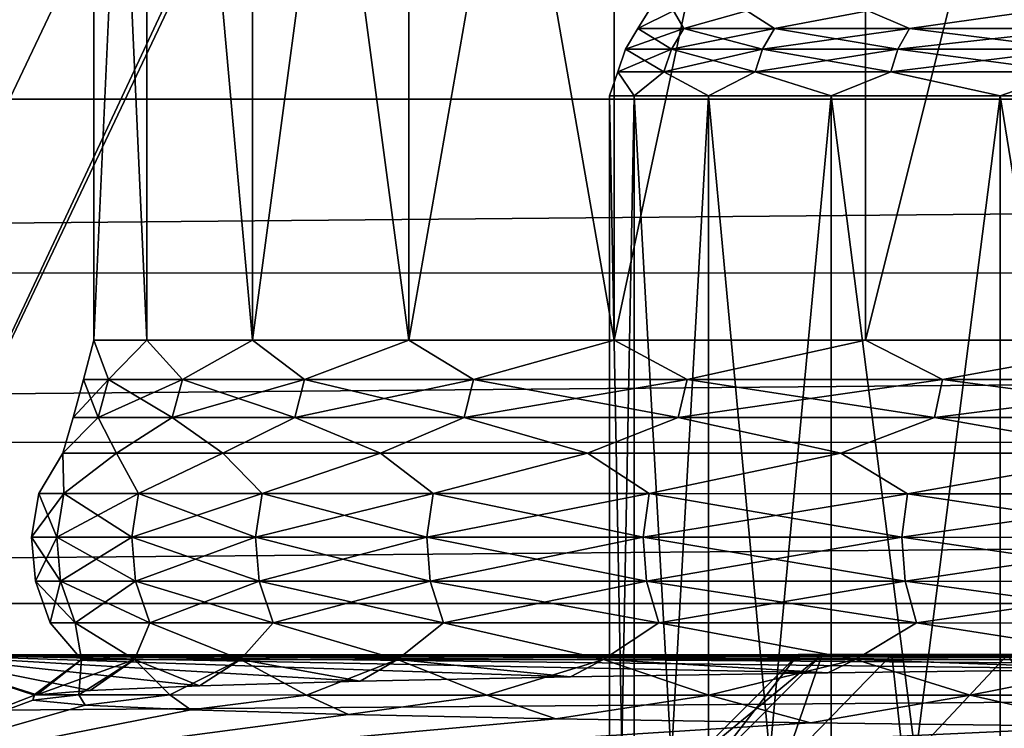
# Model space of a CAD drawing. Header units: metres. Extents: x -205 to 205, y -104 to 104.
# Tile 151 of 256: x -149.02 to -144.59, y -40.28 to -37.09. Entities that reach past the tile are written whole.
import ezdxf

# ---------------------------------------------------------------- set-up
doc = ezdxf.new("R2010")
doc.units = ezdxf.units.M
doc.layers.add('solid_01_2-CONSUMER_EHM_BOX_SW0001', color=7, linetype='CONTINUOUS')

msp = doc.modelspace()

# ---------------------------------------------------------------- linework, layer by layer
at = {"layer": 'solid_01_2-CONSUMER_EHM_BOX_SW0001'}
for points in [[(-200.010849, -74.958488), (-200.010773, 75.041512), (-0.010778, 75.04142)], [(-0.010849, -74.95858), (-200.010849, -74.958488), (-0.010778, 75.04142)], [(-112.002922, 40.641869, 63.099998), (-150.011154, -40.548634, 63.099998), (-150.011002, -39.448967, 63.099998)], [(-112.002922, 40.641869, 63.099998), (-112.003082, 39.542202, 63.099998), (-150.011154, -40.548634, 63.099998)], [(-112.002922, 40.641869, 63.099998), (-150.011002, -39.448967, 63.099998), (-149.999695, 39.547642, 63.099998)], [(-150.011154, -40.548634, 63.099998), (-112.003082, 39.542202, 63.099998), (-112.014389, -39.454407, 63.099998)], [(-173.512405, -37.4473, 108.5), (-88.501671, 37.540531, 108.5), (-173.501678, 37.5527, 108.5)], [(-173.512405, -37.4473, 108.5), (-88.512413, -37.459469, 108.5), (-88.501671, 37.540531, 108.5)], [(-149.512772, -39.950733, 6), (-112.512764, -39.956032, 6), (-149.511597, -31.750734, 6)], [(-112.512764, -39.956032, 6), (-112.511597, -31.756031, 6), (-149.511597, -31.750734, 6)], [(-148.68187, -33.250854, 23.470827), (-148.682617, -38.535702, 23.470837), (-148.682617, -38.535702, 25.529163)], [(-148.68187, -33.250854, 23.470827), (-148.442871, -33.250889, 21.426279), (-148.682617, -38.535702, 23.470837)], [(-148.68187, -33.250854, 25.529173), (-148.682617, -38.535702, 25.529163), (-148.443665, -38.535736, 27.573572)], [(-148.68187, -33.250854, 25.529173), (-148.68187, -33.250854, 23.470827), (-148.682617, -38.535702, 25.529163)], [(-148.442871, -33.250889, 21.426279), (-148.443665, -38.535736, 21.426428), (-148.682617, -38.535702, 23.470837)], [(-148.442871, -33.250889, 27.573725), (-148.68187, -33.250854, 25.529173), (-148.443665, -38.535736, 27.573572)], [(-148.442871, -33.250889, 21.426279), (-147.968979, -38.535805, 19.423582), (-148.443665, -38.535736, 21.426428)], [(-148.442871, -33.250889, 27.573725), (-148.443665, -38.535736, 27.573572), (-147.968979, -38.535805, 29.576418)], [(-148.442871, -33.250889, 21.426279), (-147.96817, -33.250954, 19.423418), (-147.968979, -38.535805, 19.423582)], [(-147.96817, -33.250954, 29.576588), (-148.442871, -33.250889, 27.573725), (-147.968979, -38.535805, 29.576418)], [(-147.96817, -33.250954, 19.423418), (-147.264221, -33.251057, 17.489351), (-147.968979, -38.535805, 19.423582)], [(-147.96817, -33.250954, 29.576588), (-147.968979, -38.535805, 29.576418), (-147.264984, -38.535904, 31.510612)], [(-147.264221, -33.251057, 17.489351), (-147.264984, -38.535904, 17.489388), (-147.968979, -38.535805, 19.423582)], [(-147.264206, -33.251057, 31.510656), (-147.96817, -33.250954, 29.576588), (-147.264984, -38.535904, 31.510612)], [(-147.264221, -33.251057, 17.489351), (-146.34053, -33.251186, 15.650127), (-147.264984, -38.535904, 17.489388)], [(-147.264206, -33.251057, 31.510656), (-147.264984, -38.535904, 31.510612), (-146.341217, -38.536037, 33.349998)], [(-146.34053, -33.251186, 15.650127), (-146.341217, -38.536037, 15.65), (-147.264984, -38.535904, 17.489388)], [(-146.34053, -33.251186, 33.349884), (-147.264206, -33.251057, 31.510656), (-146.341217, -38.536037, 33.349998)], [(-146.34053, -33.251186, 15.650127), (-145.209518, -33.25135, 13.93047), (-146.341217, -38.536037, 15.65)], [(-145.209503, -33.25135, 35.069546), (-146.34053, -33.251186, 33.349884), (-146.341217, -38.536037, 33.349998)], [(-145.209518, -33.25135, 13.93047), (-145.210144, -38.536201, 13.930293), (-146.341217, -38.536037, 15.65)], [(-145.209503, -33.25135, 35.069546), (-146.341217, -38.536037, 33.349998), (-145.210144, -38.536201, 35.069706)], [(-145.209518, -33.25135, 13.93047), (-143.886337, -33.251541, 12.353545), (-145.210144, -38.536201, 13.930293)], [(-145.209503, -33.25135, 35.069546), (-145.210144, -38.536201, 35.069706), (-143.887085, -38.536388, 36.646477)], [(-143.886337, -33.251541, 12.353545), (-143.887085, -38.536388, 12.353523), (-145.210144, -38.536201, 13.930293)], [(-143.886322, -33.251541, 36.646477), (-145.209503, -33.25135, 35.069546), (-143.887085, -38.536388, 36.646477)], [(-146.233948, -37.132019, 23.613443), (-146.07431, -37.053474, 22.671148), (-146.184937, -37.053459, 24.5)], [(-146.233948, -37.132019, 25.386557), (-146.184937, -37.053459, 24.5), (-146.07431, -37.053474, 26.328852)], [(-146.233948, -37.132019, 23.613443), (-146.184937, -37.053459, 24.5), (-146.233948, -37.132019, 25.386557)], [(-146.028107, -37.13205, 21.85232), (-146.07431, -37.053474, 22.671148), (-146.233948, -37.132019, 23.613443)], [(-146.233948, -37.132019, 25.386557), (-146.07431, -37.053474, 26.328852), (-146.028107, -37.13205, 27.14768)], [(-146.028107, -37.13205, 21.85232), (-145.744049, -37.053524, 20.868963), (-146.07431, -37.053474, 22.671148)], [(-146.028107, -37.13205, 27.14768), (-146.07431, -37.053474, 26.328852), (-145.744049, -37.053524, 28.131037)], [(-145.619202, -37.132107, 20.127001), (-145.744049, -37.053524, 20.868963), (-146.028107, -37.13205, 21.85232)], [(-146.028107, -37.13205, 27.14768), (-145.744049, -37.053524, 28.131037), (-145.619202, -37.132107, 28.872999)], [(-145.619202, -37.132107, 20.127001), (-145.198959, -37.0536, 19.119728), (-145.744049, -37.053524, 20.868963)], [(-145.619202, -37.132107, 28.872999), (-145.744049, -37.053524, 28.131037), (-145.198959, -37.0536, 29.880272)], [(-145.012756, -37.132195, 18.460819), (-145.198959, -37.0536, 19.119728), (-145.619202, -37.132107, 20.127001)], [(-145.619202, -37.132107, 28.872999), (-145.198959, -37.0536, 29.880272), (-145.012756, -37.132195, 30.539181)], [(-145.012756, -37.132195, 18.460819), (-144.447006, -37.053707, 17.44895), (-145.198959, -37.0536, 19.119728)], [(-145.012756, -37.132195, 30.539181), (-145.198959, -37.0536, 29.880272), (-144.447006, -37.053707, 31.55105)], [(-144.21698, -37.132309, 16.876308), (-144.447006, -37.053707, 17.44895), (-145.012756, -37.132195, 18.460819)], [(-145.012756, -37.132195, 30.539181), (-144.447006, -37.053707, 31.55105), (-144.21698, -37.132309, 32.123692)], [(-146.233948, -37.132019, 25.386557), (-146.290009, -37.22496, 25.38982), (-146.290009, -37.22496, 23.61018)], [(-146.233948, -37.132019, 25.386557), (-146.028107, -37.13205, 27.14768), (-146.290009, -37.22496, 25.38982)], [(-146.233948, -37.132019, 23.613443), (-146.290009, -37.22496, 23.61018), (-146.083405, -37.224991, 21.842571)], [(-146.233948, -37.132019, 23.613443), (-146.233948, -37.132019, 25.386557), (-146.290009, -37.22496, 23.61018)], [(-146.028107, -37.13205, 27.14768), (-146.083405, -37.224991, 27.157429), (-146.290009, -37.22496, 25.38982)], [(-146.028107, -37.13205, 21.85232), (-146.233948, -37.132019, 23.613443), (-146.083405, -37.224991, 21.842571)], [(-146.028107, -37.13205, 27.14768), (-145.619202, -37.132107, 28.872999), (-146.083405, -37.224991, 27.157429)], [(-146.028107, -37.13205, 21.85232), (-146.083405, -37.224991, 21.842571), (-145.672989, -37.225048, 20.110899)], [(-145.619202, -37.132107, 28.872999), (-145.672989, -37.225048, 28.889101), (-146.083405, -37.224991, 27.157429)], [(-145.619202, -37.132107, 20.127001), (-146.028107, -37.13205, 21.85232), (-145.672989, -37.225048, 20.110899)], [(-145.619202, -37.132107, 28.872999), (-145.012756, -37.132195, 30.539181), (-145.672989, -37.225048, 28.889101)], [(-145.619202, -37.132107, 20.127001), (-145.672989, -37.225048, 20.110899), (-145.064316, -37.225136, 18.438583)], [(-145.012756, -37.132195, 30.539181), (-145.064316, -37.225136, 30.561417), (-145.672989, -37.225048, 28.889101)], [(-145.012756, -37.132195, 18.460819), (-145.619202, -37.132107, 20.127001), (-145.064316, -37.225136, 18.438583)], [(-145.012756, -37.132195, 30.539181), (-144.21698, -37.132309, 32.123692), (-145.064316, -37.225136, 30.561417)], [(-145.012756, -37.132195, 18.460819), (-145.064316, -37.225136, 18.438583), (-144.265625, -37.22525, 16.848236)], [(-144.21698, -37.132309, 32.123692), (-144.265625, -37.22525, 32.151764), (-145.064316, -37.225136, 30.561417)], [(-144.21698, -37.132309, 16.876308), (-145.012756, -37.132195, 18.460819), (-144.265625, -37.22525, 16.848236)], [(-146.290009, -37.22496, 25.38982), (-146.324722, -37.327835, 25.391842), (-146.324722, -37.327835, 23.608158)], [(-146.290009, -37.22496, 25.38982), (-146.083405, -37.224991, 27.157429), (-146.324722, -37.327835, 25.391842)], [(-146.290009, -37.22496, 23.61018), (-146.324722, -37.327835, 23.608158), (-146.117645, -37.327862, 21.836536)], [(-146.290009, -37.22496, 23.61018), (-146.290009, -37.22496, 25.38982), (-146.324722, -37.327835, 23.608158)], [(-146.083405, -37.224991, 27.157429), (-146.117645, -37.327862, 27.163464), (-146.324722, -37.327835, 25.391842)], [(-146.083405, -37.224991, 21.842571), (-146.290009, -37.22496, 23.61018), (-146.117645, -37.327862, 21.836536)], [(-146.083405, -37.224991, 27.157429), (-145.672989, -37.225048, 28.889101), (-146.117645, -37.327862, 27.163464)], [(-146.083405, -37.224991, 21.842571), (-146.117645, -37.327862, 21.836536), (-145.706299, -37.327923, 20.100931)], [(-145.672989, -37.225048, 28.889101), (-145.706299, -37.327923, 28.899069), (-146.117645, -37.327862, 27.163464)], [(-145.672989, -37.225048, 20.110899), (-146.083405, -37.224991, 21.842571), (-145.706299, -37.327923, 20.100931)], [(-145.672989, -37.225048, 28.889101), (-145.064316, -37.225136, 30.561417), (-145.706299, -37.327923, 28.899069)], [(-145.672989, -37.225048, 20.110899), (-145.706299, -37.327923, 20.100931), (-145.096252, -37.328011, 18.424818)], [(-145.064316, -37.225136, 30.561417), (-145.096252, -37.328011, 30.575182), (-145.706299, -37.327923, 28.899069)], [(-145.064316, -37.225136, 18.438583), (-145.672989, -37.225048, 20.110899), (-145.096252, -37.328011, 18.424818)], [(-145.064316, -37.225136, 30.561417), (-144.265625, -37.22525, 32.151764), (-145.096252, -37.328011, 30.575182)], [(-145.064316, -37.225136, 18.438583), (-145.096252, -37.328011, 18.424818), (-144.295731, -37.328125, 16.83086)], [(-144.265625, -37.22525, 32.151764), (-144.295731, -37.328125, 32.16914), (-145.096252, -37.328011, 30.575182)], [(-144.265625, -37.22525, 16.848236), (-145.064316, -37.225136, 18.438583), (-144.295731, -37.328125, 16.83086)], [(-146.362411, -37.435455, 24.5), (-146.324722, -37.327835, 23.608158), (-146.324722, -37.327835, 25.391842)], [(-146.250488, -37.435474, 26.350239), (-146.362411, -37.435455, 24.5), (-146.324722, -37.327835, 25.391842)], [(-146.362411, -37.435455, 24.5), (-146.250488, -37.435474, 22.649761), (-146.324722, -37.327835, 23.608158)], [(-146.250488, -37.435474, 26.350239), (-146.324722, -37.327835, 25.391842), (-146.117645, -37.327862, 27.163464)], [(-146.250488, -37.435474, 22.649761), (-146.117645, -37.327862, 21.836536), (-146.324722, -37.327835, 23.608158)], [(-145.916367, -37.43552, 28.173496), (-146.250488, -37.435474, 26.350239), (-146.117645, -37.327862, 27.163464)], [(-146.250488, -37.435474, 22.649761), (-145.916367, -37.43552, 20.826504), (-146.117645, -37.327862, 21.836536)], [(-145.916367, -37.43552, 28.173496), (-146.117645, -37.327862, 27.163464), (-145.706299, -37.327923, 28.899069)], [(-145.916367, -37.43552, 20.826504), (-145.706299, -37.327923, 20.100931), (-146.117645, -37.327862, 21.836536)], [(-145.364899, -37.4356, 29.943186), (-145.916367, -37.43552, 28.173496), (-145.706299, -37.327923, 28.899069)], [(-145.916367, -37.43552, 20.826504), (-145.364899, -37.4356, 19.056814), (-145.706299, -37.327923, 20.100931)], [(-145.364899, -37.4356, 29.943186), (-145.706299, -37.327923, 28.899069), (-145.096252, -37.328011, 30.575182)], [(-145.364899, -37.4356, 19.056814), (-145.096252, -37.328011, 18.424818), (-145.706299, -37.327923, 20.100931)], [(-144.604156, -37.435707, 31.633501), (-145.364899, -37.4356, 29.943186), (-145.096252, -37.328011, 30.575182)], [(-145.364899, -37.4356, 19.056814), (-144.604156, -37.435707, 17.366499), (-145.096252, -37.328011, 18.424818)], [(-144.604156, -37.435707, 31.633501), (-145.096252, -37.328011, 30.575182), (-144.295731, -37.328125, 32.16914)], [(-144.604156, -37.435707, 17.366499), (-144.295731, -37.328125, 16.83086), (-145.096252, -37.328011, 18.424818)], [(-143.645203, -37.435844, 33.219795), (-144.604156, -37.435707, 31.633501), (-144.295731, -37.328125, 32.16914)], [(-144.604156, -37.435707, 17.366499), (-143.645203, -37.435844, 15.780206), (-144.295731, -37.328125, 16.83086)], [(-146.363251, -43.379517, 24.5), (-146.362411, -37.435455, 24.5), (-146.250488, -37.435474, 26.350239)], [(-146.363251, -43.379517, 24.5), (-146.250381, -43.379536, 22.649319), (-146.362411, -37.435455, 24.5)], [(-146.250381, -43.379536, 26.350681), (-146.363251, -43.379517, 24.5), (-146.250488, -37.435474, 26.350239)], [(-146.250381, -43.379536, 22.649319), (-146.250488, -37.435474, 22.649761), (-146.362411, -37.435455, 24.5)], [(-145.917557, -43.379581, 20.828207), (-145.916367, -37.43552, 20.826504), (-146.250488, -37.435474, 22.649761)], [(-146.250381, -43.379536, 22.649319), (-145.917557, -43.379581, 20.828207), (-146.250488, -37.435474, 22.649761)], [(-146.250381, -43.379536, 26.350681), (-146.250488, -37.435474, 26.350239), (-145.916367, -37.43552, 28.173496)], [(-145.917557, -43.379581, 28.171793), (-146.250381, -43.379536, 26.350681), (-145.916367, -37.43552, 28.173496)], [(-145.917557, -43.379581, 20.828207), (-145.364426, -43.379662, 19.05562), (-145.916367, -37.43552, 20.826504)], [(-145.917557, -43.379581, 28.171793), (-145.916367, -37.43552, 28.173496), (-145.364899, -37.4356, 29.943186)], [(-145.364426, -43.379662, 29.94438), (-145.917557, -43.379581, 28.171793), (-145.364899, -37.4356, 29.943186)], [(-145.364426, -43.379662, 19.05562), (-145.364899, -37.4356, 19.056814), (-145.916367, -37.43552, 20.826504)], [(-144.606003, -43.379768, 17.368923), (-144.604156, -37.435707, 17.366499), (-145.364899, -37.4356, 19.056814)], [(-145.364426, -43.379662, 19.05562), (-144.606003, -43.379768, 17.368923), (-145.364899, -37.4356, 19.056814)], [(-145.364426, -43.379662, 29.94438), (-145.364899, -37.4356, 29.943186), (-144.604156, -37.435707, 31.633501)], [(-144.606003, -43.379768, 31.631077), (-145.364426, -43.379662, 29.94438), (-144.604156, -37.435707, 31.633501)], [(-144.606003, -43.379768, 17.368923), (-143.644165, -43.379906, 15.778624), (-144.604156, -37.435707, 17.366499)], [(-144.606003, -43.379768, 31.631077), (-144.604156, -37.435707, 31.633501), (-143.645203, -37.435844, 33.219795)], [(-143.644165, -43.379906, 33.221375), (-144.606003, -43.379768, 31.631077), (-143.645203, -37.435844, 33.219795)], [(-143.644165, -43.379906, 15.778624), (-143.645203, -37.435844, 15.780206), (-144.604156, -37.435707, 17.366499)], [(-173.450943, -38.22963, 108.5), (-88.512413, -37.459469, 108.5), (-173.512405, -37.4473, 108.5)], [(-173.450943, -38.22963, 108.5), (-88.574104, -38.241779, 108.5), (-88.512413, -37.459469, 108.5)], [(-173.268021, -38.992073, 108.5), (-88.574104, -38.241779, 108.5), (-173.450943, -38.22963, 108.5)], [(-173.268021, -38.992073, 108.5), (-88.75724, -39.004169, 108.5), (-88.574104, -38.241779, 108.5)], [(-148.682617, -38.535702, 25.529163), (-148.728317, -38.712368, 24.5), (-148.616928, -38.712383, 26.483532)], [(-148.682617, -38.535702, 23.470837), (-148.616928, -38.712383, 22.516468), (-148.728317, -38.712368, 24.5)], [(-148.682617, -38.535702, 25.529163), (-148.682617, -38.535702, 23.470837), (-148.728317, -38.712368, 24.5)], [(-148.443665, -38.535736, 27.573572), (-148.682617, -38.535702, 25.529163), (-148.616928, -38.712383, 26.483532)], [(-148.682617, -38.535702, 23.470837), (-148.443665, -38.535736, 21.426428), (-148.616928, -38.712383, 22.516468)], [(-148.443665, -38.535736, 27.573572), (-148.616928, -38.712383, 26.483532), (-148.284149, -38.712433, 28.442122)], [(-148.443665, -38.535736, 21.426428), (-148.284149, -38.712433, 20.557878), (-148.616928, -38.712383, 22.516468)], [(-147.968979, -38.535805, 29.576418), (-148.443665, -38.535736, 27.573572), (-148.284149, -38.712433, 28.442122)], [(-148.443665, -38.535736, 21.426428), (-147.968979, -38.535805, 19.423582), (-148.284149, -38.712433, 20.557878)], [(-147.968979, -38.535805, 29.576418), (-148.284149, -38.712433, 28.442122), (-147.734177, -38.712509, 30.351135)], [(-147.968979, -38.535805, 19.423582), (-147.734177, -38.712509, 18.648865), (-148.284149, -38.712433, 20.557878)], [(-147.264984, -38.535904, 31.510612), (-147.968979, -38.535805, 29.576418), (-147.734177, -38.712509, 30.351135)], [(-147.968979, -38.535805, 19.423582), (-147.264984, -38.535904, 17.489388), (-147.734177, -38.712509, 18.648865)], [(-147.264984, -38.535904, 31.510612), (-147.734177, -38.712509, 30.351135), (-146.973907, -38.71262, 32.186565)], [(-147.264984, -38.535904, 17.489388), (-146.973907, -38.71262, 16.813433), (-147.734177, -38.712509, 18.648865)], [(-146.341217, -38.536037, 33.349998), (-147.264984, -38.535904, 31.510612), (-146.973907, -38.71262, 32.186565)], [(-147.264984, -38.535904, 17.489388), (-146.341217, -38.536037, 15.65), (-146.973907, -38.71262, 16.813433)], [(-146.341217, -38.536037, 33.349998), (-146.973907, -38.71262, 32.186565), (-146.012924, -38.712757, 33.925335)], [(-146.341217, -38.536037, 15.65), (-146.012924, -38.712757, 15.074663), (-146.973907, -38.71262, 16.813433)], [(-145.210144, -38.536201, 35.069706), (-146.341217, -38.536037, 33.349998), (-146.012924, -38.712757, 33.925335)], [(-146.341217, -38.536037, 15.65), (-145.210144, -38.536201, 13.930293), (-146.012924, -38.712757, 15.074663)], [(-145.210144, -38.536201, 35.069706), (-146.012924, -38.712757, 33.925335), (-144.863312, -38.712921, 35.545578)], [(-145.210144, -38.536201, 13.930293), (-144.863312, -38.712921, 13.454423), (-146.012924, -38.712757, 15.074663)], [(-143.887085, -38.536388, 36.646477), (-145.210144, -38.536201, 35.069706), (-144.863312, -38.712921, 35.545578)], [(-145.210144, -38.536201, 13.930293), (-143.887085, -38.536388, 12.353523), (-144.863312, -38.712921, 13.454423)], [(-143.887085, -38.536388, 36.646477), (-144.863312, -38.712921, 35.545578), (-143.539505, -38.713112, 37.026913)], [(-143.887085, -38.536388, 12.353523), (-143.539505, -38.713112, 11.973087), (-144.863312, -38.712921, 13.454423)], [(-148.775162, -38.883808, 24.5), (-148.728317, -38.712368, 24.5), (-148.616928, -38.712383, 22.516468)], [(-148.775162, -38.883808, 24.5), (-148.663483, -38.883823, 26.488775), (-148.728317, -38.712368, 24.5)], [(-148.663483, -38.883823, 22.511225), (-148.775162, -38.883808, 24.5), (-148.616928, -38.712383, 22.516468)], [(-148.663483, -38.883823, 26.488775), (-148.616928, -38.712383, 26.483532), (-148.728317, -38.712368, 24.5)], [(-148.663483, -38.883823, 26.488775), (-148.329819, -38.883873, 28.452539), (-148.616928, -38.712383, 26.483532)], [(-148.663483, -38.883823, 22.511225), (-148.616928, -38.712383, 22.516468), (-148.284149, -38.712433, 20.557878)], [(-148.329819, -38.883873, 20.547461), (-148.663483, -38.883823, 22.511225), (-148.284149, -38.712433, 20.557878)], [(-148.329819, -38.883873, 28.452539), (-148.284149, -38.712433, 28.442122), (-148.616928, -38.712383, 26.483532)], [(-148.329819, -38.883873, 28.452539), (-147.778381, -38.883949, 30.366598), (-148.284149, -38.712433, 28.442122)], [(-148.329819, -38.883873, 20.547461), (-148.284149, -38.712433, 20.557878), (-147.734177, -38.712509, 18.648865)], [(-147.778381, -38.883949, 18.633402), (-148.329819, -38.883873, 20.547461), (-147.734177, -38.712509, 18.648865)], [(-147.778381, -38.883949, 30.366598), (-147.734177, -38.712509, 30.351135), (-148.284149, -38.712433, 28.442122)], [(-147.778381, -38.883949, 30.366598), (-147.016113, -38.88406, 32.206882), (-147.734177, -38.712509, 30.351135)], [(-147.778381, -38.883949, 18.633402), (-147.734177, -38.712509, 18.648865), (-146.973907, -38.71262, 16.813433)], [(-147.016113, -38.88406, 16.793119), (-147.778381, -38.883949, 18.633402), (-146.973907, -38.71262, 16.813433)], [(-147.016113, -38.88406, 32.206882), (-146.973907, -38.71262, 32.186565), (-147.734177, -38.712509, 30.351135)], [(-147.016113, -38.88406, 32.206882), (-146.052597, -38.884197, 33.950245), (-146.973907, -38.71262, 32.186565)], [(-147.016113, -38.88406, 16.793119), (-146.973907, -38.71262, 16.813433), (-146.012924, -38.712757, 15.074663)], [(-146.052597, -38.884197, 15.049754), (-147.016113, -38.88406, 16.793119), (-146.012924, -38.712757, 15.074663)], [(-146.052597, -38.884197, 33.950245), (-146.012924, -38.712757, 33.925335), (-146.973907, -38.71262, 32.186565)], [(-146.052597, -38.884197, 33.950245), (-144.899933, -38.884361, 35.574768), (-146.012924, -38.712757, 33.925335)], [(-146.052597, -38.884197, 15.049754), (-146.012924, -38.712757, 15.074663), (-144.863312, -38.712921, 13.454423)], [(-144.899933, -38.884361, 13.425232), (-146.052597, -38.884197, 15.049754), (-144.863312, -38.712921, 13.454423)], [(-144.899933, -38.884361, 35.574768), (-144.863312, -38.712921, 35.545578), (-146.012924, -38.712757, 33.925335)], [(-144.899933, -38.884361, 35.574768), (-143.572632, -38.884552, 37.06002), (-144.863312, -38.712921, 35.545578)], [(-144.899933, -38.884361, 13.425232), (-144.863312, -38.712921, 13.454423), (-143.539505, -38.713112, 11.973087)], [(-143.572632, -38.884552, 11.939981), (-144.899933, -38.884361, 13.425232), (-143.539505, -38.713112, 11.973087)], [(-143.572632, -38.884552, 37.06002), (-143.539505, -38.713112, 37.026913), (-144.863312, -38.712921, 35.545578)], [(-148.775162, -38.883808, 24.5), (-148.82135, -39.044098, 23.462761), (-148.82135, -39.044098, 25.537239)], [(-148.663483, -38.883823, 22.511225), (-148.82135, -39.044098, 23.462761), (-148.775162, -38.883808, 24.5)], [(-148.775162, -38.883808, 24.5), (-148.82135, -39.044098, 25.537239), (-148.663483, -38.883823, 26.488775)], [(-148.663483, -38.883823, 22.511225), (-148.580505, -39.044132, 21.402309), (-148.82135, -39.044098, 23.462761)], [(-148.663483, -38.883823, 26.488775), (-148.82135, -39.044098, 25.537239), (-148.580505, -39.044132, 27.597691)], [(-148.329819, -38.883873, 20.547461), (-148.580505, -39.044132, 21.402309), (-148.663483, -38.883823, 22.511225)], [(-148.663483, -38.883823, 26.488775), (-148.580505, -39.044132, 27.597691), (-148.329819, -38.883873, 28.452539)], [(-148.329819, -38.883873, 20.547461), (-148.102112, -39.044201, 19.383749), (-148.580505, -39.044132, 21.402309)], [(-148.329819, -38.883873, 28.452539), (-148.580505, -39.044132, 27.597691), (-148.102112, -39.044201, 29.616251)], [(-147.778381, -38.883949, 18.633402), (-148.102112, -39.044201, 19.383749), (-148.329819, -38.883873, 20.547461)], [(-148.329819, -38.883873, 28.452539), (-148.102112, -39.044201, 29.616251), (-147.778381, -38.883949, 30.366598)], [(-147.778381, -38.883949, 18.633402), (-147.392593, -39.044304, 17.434378), (-148.102112, -39.044201, 19.383749)], [(-147.778381, -38.883949, 30.366598), (-148.102112, -39.044201, 29.616251), (-147.392593, -39.044304, 31.565622)], [(-147.016113, -38.88406, 16.793119), (-147.392593, -39.044304, 17.434378), (-147.778381, -38.883949, 18.633402)], [(-147.778381, -38.883949, 30.366598), (-147.392593, -39.044304, 31.565622), (-147.016113, -38.88406, 32.206882)], [(-147.016113, -38.88406, 16.793119), (-146.461563, -39.044437, 15.580556), (-147.392593, -39.044304, 17.434378)], [(-147.016113, -38.88406, 32.206882), (-147.392593, -39.044304, 31.565622), (-146.461563, -39.044437, 33.419445)], [(-146.052597, -38.884197, 15.049754), (-146.461563, -39.044437, 15.580556), (-147.016113, -38.88406, 16.793119)], [(-147.016113, -38.88406, 32.206882), (-146.461563, -39.044437, 33.419445), (-146.052597, -38.884197, 33.950245)], [(-146.052597, -38.884197, 15.049754), (-145.321625, -39.044601, 13.847354), (-146.461563, -39.044437, 15.580556)], [(-146.052597, -38.884197, 33.950245), (-146.461563, -39.044437, 33.419445), (-145.321625, -39.044601, 35.152645)], [(-144.899933, -38.884361, 13.425232), (-145.321625, -39.044601, 13.847354), (-146.052597, -38.884197, 15.049754)], [(-146.052597, -38.884197, 33.950245), (-145.321625, -39.044601, 35.152645), (-144.899933, -38.884361, 35.574768)], [(-144.899933, -38.884361, 13.425232), (-143.988174, -39.044792, 12.258212), (-145.321625, -39.044601, 13.847354)], [(-144.899933, -38.884361, 35.574768), (-145.321625, -39.044601, 35.152645), (-143.988174, -39.044792, 36.741787)], [(-143.572632, -38.884552, 11.939981), (-143.988174, -39.044792, 12.258212), (-144.899933, -38.884361, 13.425232)], [(-144.899933, -38.884361, 35.574768), (-143.988174, -39.044792, 36.741787), (-143.572632, -38.884552, 37.06002)], [(-172.967651, -39.717575, 108.5), (-88.75724, -39.004169, 108.5), (-173.268021, -38.992073, 108.5)], [(-172.967651, -39.717575, 108.5), (-89.057823, -39.729588, 108.5), (-88.75724, -39.004169, 108.5)], [(-148.82135, -39.044098, 23.462761), (-148.817871, -39.226418, 22.493834), (-148.930542, -39.226402, 24.5)], [(-148.82135, -39.044098, 25.537239), (-148.930542, -39.226402, 24.5), (-148.817871, -39.226418, 26.506166)], [(-148.82135, -39.044098, 25.537239), (-148.82135, -39.044098, 23.462761), (-148.930542, -39.226402, 24.5)], [(-148.82135, -39.044098, 23.462761), (-148.580505, -39.044132, 21.402309), (-148.817871, -39.226418, 22.493834)], [(-148.580505, -39.044132, 27.597691), (-148.82135, -39.044098, 25.537239), (-148.817871, -39.226418, 26.506166)], [(-148.580505, -39.044132, 21.402309), (-148.481308, -39.226467, 20.512897), (-148.817871, -39.226418, 22.493834)], [(-148.580505, -39.044132, 27.597691), (-148.817871, -39.226418, 26.506166), (-148.481308, -39.226467, 28.487103)], [(-148.580505, -39.044132, 21.402309), (-148.102112, -39.044201, 19.383749), (-148.481308, -39.226467, 20.512897)], [(-148.102112, -39.044201, 29.616251), (-148.580505, -39.044132, 27.597691), (-148.481308, -39.226467, 28.487103)], [(-148.102112, -39.044201, 19.383749), (-147.925049, -39.226547, 18.5821), (-148.481308, -39.226467, 20.512897)], [(-148.102112, -39.044201, 29.616251), (-148.481308, -39.226467, 28.487103), (-147.925049, -39.226547, 30.4179)], [(-148.102112, -39.044201, 19.383749), (-147.392593, -39.044304, 17.434378), (-147.925049, -39.226547, 18.5821)], [(-147.392593, -39.044304, 31.565622), (-148.102112, -39.044201, 29.616251), (-147.925049, -39.226547, 30.4179)], [(-147.392593, -39.044304, 17.434378), (-147.156113, -39.226654, 16.725723), (-147.925049, -39.226547, 18.5821)], [(-147.392593, -39.044304, 31.565622), (-147.925049, -39.226547, 30.4179), (-147.156113, -39.226654, 32.274277)], [(-147.392593, -39.044304, 17.434378), (-146.461563, -39.044437, 15.580556), (-147.156113, -39.226654, 16.725723)], [(-146.461563, -39.044437, 33.419445), (-147.392593, -39.044304, 31.565622), (-147.156113, -39.226654, 32.274277)], [(-146.461563, -39.044437, 15.580556), (-146.184158, -39.226795, 14.967113), (-147.156113, -39.226654, 16.725723)], [(-146.461563, -39.044437, 33.419445), (-147.156113, -39.226654, 32.274277), (-146.184158, -39.226795, 34.032887)], [(-146.461563, -39.044437, 15.580556), (-145.321625, -39.044601, 13.847354), (-146.184158, -39.226795, 14.967113)], [(-145.321625, -39.044601, 35.152645), (-146.461563, -39.044437, 33.419445), (-146.184158, -39.226795, 34.032887)], [(-145.321625, -39.044601, 13.847354), (-145.021423, -39.226963, 13.328385), (-146.184158, -39.226795, 14.967113)], [(-145.321625, -39.044601, 35.152645), (-146.184158, -39.226795, 34.032887), (-145.021423, -39.226963, 35.671616)], [(-145.321625, -39.044601, 13.847354), (-143.988174, -39.044792, 12.258212), (-145.021423, -39.226963, 13.328385)], [(-143.988174, -39.044792, 36.741787), (-145.321625, -39.044601, 35.152645), (-145.021423, -39.226963, 35.671616)], [(-143.988174, -39.044792, 12.258212), (-143.68251, -39.227154, 11.830147), (-145.021423, -39.226963, 13.328385)], [(-143.988174, -39.044792, 36.741787), (-145.021423, -39.226963, 35.671616), (-143.68251, -39.227154, 37.169853)], [(-148.930542, -39.226402, 24.5), (-148.962204, -39.422756, 24.5), (-148.849335, -39.422775, 26.509706)], [(-148.930542, -39.226402, 24.5), (-148.817871, -39.226418, 22.493834), (-148.962204, -39.422756, 24.5)], [(-148.817871, -39.226418, 22.493834), (-148.849335, -39.422775, 22.490294), (-148.962204, -39.422756, 24.5)], [(-148.817871, -39.226418, 26.506166), (-148.930542, -39.226402, 24.5), (-148.849335, -39.422775, 26.509706)], [(-148.817871, -39.226418, 22.493834), (-148.481308, -39.226467, 20.512897), (-148.849335, -39.422775, 22.490294)], [(-148.817871, -39.226418, 26.506166), (-148.849335, -39.422775, 26.509706), (-148.512161, -39.422821, 28.494141)], [(-148.481308, -39.226467, 20.512897), (-148.512161, -39.422821, 20.505859), (-148.849335, -39.422775, 22.490294)], [(-148.481308, -39.226467, 28.487103), (-148.817871, -39.226418, 26.506166), (-148.512161, -39.422821, 28.494141)], [(-148.481308, -39.226467, 20.512897), (-147.925049, -39.226547, 18.5821), (-148.512161, -39.422821, 20.505859)], [(-148.481308, -39.226467, 28.487103), (-148.512161, -39.422821, 28.494141), (-147.954926, -39.422901, 30.428347)], [(-147.925049, -39.226547, 18.5821), (-147.954926, -39.422901, 18.571653), (-148.512161, -39.422821, 20.505859)], [(-147.925049, -39.226547, 30.4179), (-148.481308, -39.226467, 28.487103), (-147.954926, -39.422901, 30.428347)], [(-147.925049, -39.226547, 18.5821), (-147.156113, -39.226654, 16.725723), (-147.954926, -39.422901, 18.571653)], [(-147.925049, -39.226547, 30.4179), (-147.954926, -39.422901, 30.428347), (-147.184631, -39.423012, 32.287998)], [(-147.156113, -39.226654, 16.725723), (-147.184631, -39.423012, 16.712), (-147.954926, -39.422901, 18.571653)], [(-147.156113, -39.226654, 32.274277), (-147.925049, -39.226547, 30.4179), (-147.184631, -39.423012, 32.287998)], [(-147.156113, -39.226654, 16.725723), (-146.184158, -39.226795, 14.967113), (-147.184631, -39.423012, 16.712)], [(-147.156113, -39.226654, 32.274277), (-147.184631, -39.423012, 32.287998), (-146.210968, -39.423153, 34.049713)], [(-146.184158, -39.226795, 14.967113), (-146.210968, -39.423153, 14.950286), (-147.184631, -39.423012, 16.712)], [(-146.184158, -39.226795, 34.032887), (-147.156113, -39.226654, 32.274277), (-146.210968, -39.423153, 34.049713)], [(-146.184158, -39.226795, 14.967113), (-145.021423, -39.226963, 13.328385), (-146.210968, -39.423153, 14.950286)], [(-146.184158, -39.226795, 34.032887), (-146.210968, -39.423153, 34.049713), (-145.046188, -39.423317, 35.691334)], [(-145.021423, -39.226963, 13.328385), (-145.046188, -39.423317, 13.308665), (-146.210968, -39.423153, 14.950286)], [(-145.021423, -39.226963, 35.671616), (-146.184158, -39.226795, 34.032887), (-145.046188, -39.423317, 35.691334)], [(-145.021423, -39.226963, 13.328385), (-143.68251, -39.227154, 11.830147), (-145.046188, -39.423317, 13.308665)], [(-145.021423, -39.226963, 35.671616), (-145.046188, -39.423317, 35.691334), (-143.70491, -39.423512, 37.192219)], [(-143.68251, -39.227154, 11.830147), (-143.70491, -39.423512, 11.807781), (-145.046188, -39.423317, 13.308665)], [(-143.68251, -39.227154, 37.169853), (-145.021423, -39.226963, 35.671616), (-143.70491, -39.423512, 37.192219)], [(-148.962204, -39.422756, 24.5), (-148.944443, -39.620853, 24.5), (-148.831696, -39.620869, 26.507715)], [(-148.962204, -39.422756, 24.5), (-148.849335, -39.422775, 22.490294), (-148.944443, -39.620853, 24.5)], [(-148.849335, -39.422775, 26.509706), (-148.962204, -39.422756, 24.5), (-148.831696, -39.620869, 26.507715)], [(-148.849335, -39.422775, 22.490294), (-148.831696, -39.620869, 22.492285), (-148.944443, -39.620853, 24.5)], [(-148.849335, -39.422775, 22.490294), (-148.512161, -39.422821, 20.505859), (-148.831696, -39.620869, 22.492285)], [(-148.849335, -39.422775, 26.509706), (-148.831696, -39.620869, 26.507715), (-148.494858, -39.620918, 28.490183)], [(-148.512161, -39.422821, 28.494141), (-148.849335, -39.422775, 26.509706), (-148.494858, -39.620918, 28.490183)], [(-148.512161, -39.422821, 20.505859), (-148.494858, -39.620918, 20.509817), (-148.831696, -39.620869, 22.492285)], [(-148.512161, -39.422821, 20.505859), (-147.954926, -39.422901, 18.571653), (-148.494858, -39.620918, 20.509817)], [(-148.512161, -39.422821, 28.494141), (-148.494858, -39.620918, 28.490183), (-147.938171, -39.620998, 30.422472)], [(-147.954926, -39.422901, 30.428347), (-148.512161, -39.422821, 28.494141), (-147.938171, -39.620998, 30.422472)], [(-147.954926, -39.422901, 18.571653), (-147.938171, -39.620998, 18.577528), (-148.494858, -39.620918, 20.509817)], [(-147.954926, -39.422901, 18.571653), (-147.184631, -39.423012, 16.712), (-147.938171, -39.620998, 18.577528)], [(-147.954926, -39.422901, 30.428347), (-147.938171, -39.620998, 30.422472), (-147.16864, -39.621109, 32.280281)], [(-147.184631, -39.423012, 32.287998), (-147.954926, -39.422901, 30.428347), (-147.16864, -39.621109, 32.280281)], [(-147.184631, -39.423012, 16.712), (-147.16864, -39.621109, 16.719719), (-147.938171, -39.620998, 18.577528)], [(-147.184631, -39.423012, 16.712), (-146.210968, -39.423153, 14.950286), (-147.16864, -39.621109, 16.719719)], [(-147.184631, -39.423012, 32.287998), (-147.16864, -39.621109, 32.280281), (-146.195938, -39.621246, 34.040249)], [(-146.210968, -39.423153, 34.049713), (-147.184631, -39.423012, 32.287998), (-146.195938, -39.621246, 34.040249)], [(-146.210968, -39.423153, 14.950286), (-146.195938, -39.621246, 14.959749), (-147.16864, -39.621109, 16.719719)], [(-146.210968, -39.423153, 14.950286), (-145.046188, -39.423317, 13.308665), (-146.195938, -39.621246, 14.959749)], [(-146.210968, -39.423153, 34.049713), (-146.195938, -39.621246, 34.040249), (-145.032303, -39.621414, 35.680244)], [(-145.046188, -39.423317, 35.691334), (-146.210968, -39.423153, 34.049713), (-145.032303, -39.621414, 35.680244)], [(-145.046188, -39.423317, 13.308665), (-145.032303, -39.621414, 13.319756), (-146.195938, -39.621246, 14.959749)], [(-145.046188, -39.423317, 13.308665), (-143.70491, -39.423512, 11.807781), (-145.032303, -39.621414, 13.319756)], [(-145.046188, -39.423317, 35.691334), (-145.032303, -39.621414, 35.680244), (-143.692368, -39.621605, 37.179642)], [(-143.70491, -39.423512, 37.192219), (-145.046188, -39.423317, 35.691334), (-143.692368, -39.621605, 37.179642)], [(-143.70491, -39.423512, 11.807781), (-143.692368, -39.621605, 11.820359), (-145.032303, -39.621414, 13.319756)], [(-150.011154, -40.548634, 63.099998), (-112.014389, -39.454407, 63.099998), (-112.014549, -40.554073, 63.099998)], [(-148.944443, -39.620853, 24.5), (-148.878357, -39.808449, 24.5), (-148.766022, -39.808464, 26.500315)], [(-148.944443, -39.620853, 24.5), (-148.831696, -39.620869, 22.492285), (-148.878357, -39.808449, 24.5)], [(-148.831696, -39.620869, 26.507715), (-148.944443, -39.620853, 24.5), (-148.766022, -39.808464, 26.500315)], [(-148.831696, -39.620869, 22.492285), (-148.766022, -39.808464, 22.499685), (-148.878357, -39.808449, 24.5)], [(-148.831696, -39.620869, 22.492285), (-148.494858, -39.620918, 20.509817), (-148.766022, -39.808464, 22.499685)], [(-148.831696, -39.620869, 26.507715), (-148.766022, -39.808464, 26.500315), (-148.430435, -39.808514, 28.475473)], [(-148.494858, -39.620918, 28.490183), (-148.831696, -39.620869, 26.507715), (-148.430435, -39.808514, 28.475473)], [(-148.494858, -39.620918, 20.509817), (-148.430435, -39.808514, 20.524527), (-148.766022, -39.808464, 22.499685)], [(-148.494858, -39.620918, 20.509817), (-147.938171, -39.620998, 18.577528), (-148.430435, -39.808514, 20.524527)], [(-148.494858, -39.620918, 28.490183), (-148.430435, -39.808514, 28.475473), (-147.875809, -39.80859, 30.400639)], [(-147.938171, -39.620998, 30.422472), (-148.494858, -39.620918, 28.490183), (-147.875809, -39.80859, 30.400639)], [(-147.938171, -39.620998, 18.577528), (-147.875809, -39.80859, 18.599361), (-148.430435, -39.808514, 20.524527)], [(-147.938171, -39.620998, 18.577528), (-147.16864, -39.621109, 16.719719), (-147.875809, -39.80859, 18.599361)], [(-147.938171, -39.620998, 30.422472), (-147.875809, -39.80859, 30.400639), (-147.109116, -39.808701, 32.251598)], [(-147.16864, -39.621109, 32.280281), (-147.938171, -39.620998, 30.422472), (-147.109116, -39.808701, 32.251598)], [(-147.16864, -39.621109, 16.719719), (-147.109116, -39.808701, 16.7484), (-147.875809, -39.80859, 18.599361)], [(-147.16864, -39.621109, 16.719719), (-146.195938, -39.621246, 14.959749), (-147.109116, -39.808701, 16.7484)], [(-147.16864, -39.621109, 32.280281), (-147.109116, -39.808701, 32.251598), (-146.139999, -39.808842, 34.005081)], [(-146.195938, -39.621246, 34.040249), (-147.16864, -39.621109, 32.280281), (-146.139999, -39.808842, 34.005081)], [(-146.195938, -39.621246, 14.959749), (-146.139999, -39.808842, 14.99492), (-147.109116, -39.808701, 16.7484)], [(-146.195938, -39.621246, 14.959749), (-145.032303, -39.621414, 13.319756), (-146.139999, -39.808842, 14.99492)], [(-146.195938, -39.621246, 34.040249), (-146.139999, -39.808842, 34.005081), (-144.980652, -39.809006, 35.63903)], [(-145.032303, -39.621414, 35.680244), (-146.195938, -39.621246, 34.040249), (-144.980652, -39.809006, 35.63903)], [(-145.032303, -39.621414, 13.319756), (-144.980652, -39.809006, 13.36097), (-146.139999, -39.808842, 14.99492)], [(-145.032303, -39.621414, 13.319756), (-143.692368, -39.621605, 11.820359), (-144.980652, -39.809006, 13.36097)], [(-145.032303, -39.621414, 35.680244), (-144.980652, -39.809006, 35.63903), (-143.645645, -39.809196, 37.132896)], [(-143.692368, -39.621605, 37.179642), (-145.032303, -39.621414, 35.680244), (-143.645645, -39.809196, 37.132896)], [(-143.692368, -39.621605, 11.820359), (-143.645645, -39.809196, 11.867102), (-144.980652, -39.809006, 13.36097)], [(-172.558014, -40.386196, 108.5), (-89.057823, -39.729588, 108.5), (-172.967651, -39.717575, 108.5)], [(-172.558014, -40.386196, 108.5), (-89.467636, -40.39809, 108.5), (-89.057823, -39.729588, 108.5)], [(-148.878357, -39.808449, 24.5), (-148.738525, -39.973347, 23.467596), (-148.738525, -39.973347, 25.532404)], [(-148.878357, -39.808449, 24.5), (-148.766022, -39.808464, 22.499685), (-148.738525, -39.973347, 23.467596)], [(-148.766022, -39.808464, 26.500315), (-148.878357, -39.808449, 24.5), (-148.738525, -39.973347, 25.532404)], [(-148.766022, -39.808464, 22.499685), (-148.498795, -39.973381, 21.416624), (-148.738525, -39.973347, 23.467596)], [(-148.766022, -39.808464, 22.499685), (-148.430435, -39.808514, 20.524527), (-148.498795, -39.973381, 21.416624)], [(-148.766022, -39.808464, 26.500315), (-148.738525, -39.973347, 25.532404), (-148.498795, -39.973381, 27.583376)], [(-148.430435, -39.808514, 28.475473), (-148.766022, -39.808464, 26.500315), (-148.498795, -39.973381, 27.583376)], [(-148.430435, -39.808514, 20.524527), (-148.022598, -39.973446, 19.407457), (-148.498795, -39.973381, 21.416624)], [(-148.430435, -39.808514, 28.475473), (-148.498795, -39.973381, 27.583376), (-148.022598, -39.973446, 29.592543)], [(-148.430435, -39.808514, 20.524527), (-147.875809, -39.80859, 18.599361), (-148.022598, -39.973446, 19.407457)], [(-147.875809, -39.80859, 30.400639), (-148.430435, -39.808514, 28.475473), (-148.022598, -39.973446, 29.592543)], [(-147.875809, -39.80859, 18.599361), (-147.316422, -39.973549, 17.467281), (-148.022598, -39.973446, 19.407457)], [(-147.875809, -39.80859, 30.400639), (-148.022598, -39.973446, 29.592543), (-147.316422, -39.973549, 31.532719)], [(-147.875809, -39.80859, 18.599361), (-147.109116, -39.808701, 16.7484), (-147.316422, -39.973549, 17.467281)], [(-147.109116, -39.808701, 32.251598), (-147.875809, -39.80859, 30.400639), (-147.316422, -39.973549, 31.532719)], [(-147.109116, -39.808701, 16.7484), (-146.389816, -39.973682, 15.622221), (-147.316422, -39.973549, 17.467281)], [(-147.109116, -39.808701, 32.251598), (-147.316422, -39.973549, 31.532719), (-146.389816, -39.973682, 33.377781)], [(-147.109116, -39.808701, 16.7484), (-146.139999, -39.808842, 14.99492), (-146.389816, -39.973682, 15.622221)], [(-146.139999, -39.808842, 34.005081), (-147.109116, -39.808701, 32.251598), (-146.389816, -39.973682, 33.377781)], [(-146.139999, -39.808842, 14.99492), (-145.255203, -39.973843, 13.897102), (-146.389816, -39.973682, 15.622221)], [(-146.139999, -39.808842, 34.005081), (-146.389816, -39.973682, 33.377781), (-145.255203, -39.973843, 35.102898)], [(-146.139999, -39.808842, 14.99492), (-144.980652, -39.809006, 13.36097), (-145.255203, -39.973843, 13.897102)], [(-144.980652, -39.809006, 35.63903), (-146.139999, -39.808842, 34.005081), (-145.255203, -39.973843, 35.102898)], [(-144.980652, -39.809006, 13.36097), (-143.927841, -39.974033, 12.315199), (-145.255203, -39.973843, 13.897102)], [(-144.980652, -39.809006, 35.63903), (-145.255203, -39.973843, 35.102898), (-143.927841, -39.974033, 36.684803)], [(-144.980652, -39.809006, 13.36097), (-143.645645, -39.809196, 11.867102), (-143.927841, -39.974033, 12.315199)], [(-143.645645, -39.809196, 37.132896), (-144.980652, -39.809006, 35.63903), (-143.927841, -39.974033, 36.684803)], [(-150.011154, -40.548634, 63.099998), (-148.949203, -40.134842, 23.57268), (-149.512772, -39.950733, 6)], [(-149.512772, -39.950733, 6), (-142.496918, -40.003056, 10.900205), (-140.832703, -39.990242, 9.653829)], [(-144.027039, -40.017757, 12.325173), (-142.496918, -40.003056, 10.900205), (-149.512772, -39.950733, 6)], [(-149.512772, -39.950733, 6), (-140.832703, -39.990242, 9.653829), (-139.034485, -39.979568, 8.610002)], [(-149.512772, -39.950733, 6), (-139.034485, -39.979568, 8.610002), (-137.126785, -39.97118, 7.782984)], [(-149.512772, -39.950733, 6), (-137.126785, -39.97118, 7.782984), (-135.135681, -39.965191, 7.184069)], [(-149.512772, -39.950733, 6), (-135.135681, -39.965191, 7.184069), (-133.088364, -39.961689, 6.821428)], [(-149.512772, -39.950733, 6), (-133.088364, -39.961689, 6.821428), (-131.012772, -39.960712, 6.7)], [(-149.512772, -39.950733, 6), (-131.012772, -39.960712, 6.7), (-112.512764, -39.956032, 6)], [(-148.698242, -40.113182, 21.501051), (-149.512772, -39.950733, 6), (-148.938721, -40.133198, 23.415583)], [(-148.949203, -40.134842, 23.57268), (-148.938721, -40.133198, 23.415583), (-149.512772, -39.950733, 6)], [(-148.207687, -40.092014, 19.472857), (-149.512772, -39.950733, 6), (-148.698242, -40.113182, 21.501051)], [(-147.484146, -40.071617, 17.515478), (-149.512772, -39.950733, 6), (-148.207687, -40.092014, 19.472857)], [(-146.537323, -40.052273, 15.655306), (-149.512772, -39.950733, 6), (-147.484146, -40.071617, 17.515478)], [(-145.379822, -40.034241, 13.917389), (-149.512772, -39.950733, 6), (-146.537323, -40.052273, 15.655306)], [(-144.027039, -40.017757, 12.325173), (-149.512772, -39.950733, 6), (-145.379822, -40.034241, 13.917389)], [(-146.013046, -40.451237, 24.5), (-145.51297, -39.951305, 24.5), (-145.405273, -39.951321, 22.74243)], [(-145.903702, -40.451252, 26.307838), (-145.51297, -39.951305, 24.5), (-146.013046, -40.451237, 24.5)], [(-145.903702, -40.451252, 22.692162), (-146.013046, -40.451237, 24.5), (-145.405273, -39.951321, 22.74243)], [(-145.903702, -40.451252, 26.307838), (-145.405273, -39.951321, 26.25757), (-145.51297, -39.951305, 24.5)], [(-145.577271, -40.451298, 20.910627), (-145.903702, -40.451252, 22.692162), (-145.405273, -39.951321, 22.74243)], [(-145.903702, -40.451252, 26.307838), (-145.577271, -40.451298, 28.089373), (-145.405273, -39.951321, 26.25757)], [(-145.577271, -40.451298, 20.910627), (-145.405273, -39.951321, 22.74243), (-145.091934, -39.951366, 21.031427)], [(-145.577271, -40.451298, 28.089373), (-145.091934, -39.951366, 27.968573), (-145.405273, -39.951321, 26.25757)], [(-145.038467, -40.451374, 19.181372), (-145.577271, -40.451298, 20.910627), (-145.091934, -39.951366, 21.031427)], [(-145.577271, -40.451298, 28.089373), (-145.038467, -40.451374, 29.818628), (-145.091934, -39.951366, 27.968573)], [(-142.612747, -39.951721, 22.973726), (-145.405273, -39.951321, 22.74243), (-145.51297, -39.951305, 24.5)], [(-142.711777, -39.951706, 24.500057), (-145.51297, -39.951305, 24.5), (-145.405273, -39.951321, 26.25757)], [(-142.687027, -39.95171, 23.732107), (-142.612747, -39.951721, 22.973726), (-145.51297, -39.951305, 24.5)], [(-142.711777, -39.951706, 24.500057), (-142.687027, -39.95171, 23.732107), (-145.51297, -39.951305, 24.5)], [(-142.312988, -39.951763, 21.471033), (-145.091934, -39.951366, 21.031427), (-145.405273, -39.951321, 22.74243)], [(-142.487701, -39.95174, 22.219711), (-142.312988, -39.951763, 21.471033), (-145.405273, -39.951321, 22.74243)], [(-142.612747, -39.951721, 22.973726), (-142.487701, -39.95174, 22.219711), (-145.405273, -39.951321, 22.74243)], [(-142.487686, -39.95174, 26.780392), (-145.405273, -39.951321, 26.25757), (-145.091934, -39.951366, 27.968573)], [(-142.687027, -39.95171, 25.268005), (-142.711777, -39.951706, 24.500057), (-145.405273, -39.951321, 26.25757)], [(-142.612732, -39.951721, 26.026384), (-142.687027, -39.95171, 25.268005), (-145.405273, -39.951321, 26.25757)], [(-142.487686, -39.95174, 26.780392), (-142.612732, -39.951721, 26.026384), (-145.405273, -39.951321, 26.25757)], [(-145.038467, -40.451374, 19.181372), (-145.091934, -39.951366, 21.031427), (-144.569489, -39.951443, 19.357107)], [(-141.822891, -39.951836, 20.024937), (-144.569489, -39.951443, 19.357107), (-145.091934, -39.951366, 21.031427)], [(-142.090897, -39.951797, 20.737101), (-141.822891, -39.951836, 20.024937), (-145.091934, -39.951366, 21.031427)], [(-142.312988, -39.951763, 21.471033), (-142.090897, -39.951797, 20.737101), (-145.091934, -39.951366, 21.031427)], [(-145.038467, -40.451374, 29.818628), (-144.569489, -39.951443, 29.642893), (-145.091934, -39.951366, 27.968573)], [(-142.090866, -39.951797, 28.26298), (-145.091934, -39.951366, 27.968573), (-144.569489, -39.951443, 29.642893)], [(-142.312958, -39.951763, 27.529058), (-142.487686, -39.95174, 26.780392), (-145.091934, -39.951366, 27.968573)], [(-142.090866, -39.951797, 28.26298), (-142.312958, -39.951763, 27.529058), (-145.091934, -39.951366, 27.968573)], [(-144.295151, -40.451481, 17.529619), (-145.038467, -40.451374, 19.181372), (-144.569489, -39.951443, 19.357107)], [(-145.038467, -40.451374, 29.818628), (-144.295151, -40.451481, 31.470381), (-144.569489, -39.951443, 29.642893)], [(-148.9505, -40.13319, 25.367985), (-148.738525, -39.973347, 25.532404), (-148.738525, -39.973347, 23.467596)], [(-148.938721, -40.133198, 23.415583), (-148.9505, -40.13319, 25.367985), (-148.738525, -39.973347, 23.467596)], [(-148.9505, -40.13319, 25.367985), (-148.750336, -40.133221, 27.309671), (-148.738525, -39.973347, 25.532404)], [(-148.938721, -40.133198, 23.415583), (-148.738525, -39.973347, 23.467596), (-148.498795, -39.973381, 21.416624)], [(-148.698242, -40.113182, 21.501051), (-148.938721, -40.133198, 23.415583), (-148.498795, -39.973381, 21.416624)], [(-148.750336, -40.133221, 27.309671), (-148.498795, -39.973381, 27.583376), (-148.738525, -39.973347, 25.532404)], [(-148.750336, -40.133221, 27.309671), (-148.340622, -40.133278, 29.218164), (-148.498795, -39.973381, 27.583376)], [(-148.207687, -40.092014, 19.472857), (-148.698242, -40.113182, 21.501051), (-148.498795, -39.973381, 21.416624)], [(-148.207687, -40.092014, 19.472857), (-148.498795, -39.973381, 21.416624), (-148.022598, -39.973446, 19.407457)], [(-148.340622, -40.133278, 29.218164), (-148.022598, -39.973446, 29.592543), (-148.498795, -39.973381, 27.583376)], [(-148.340622, -40.133278, 29.218164), (-147.726196, -40.133366, 31.070915), (-148.022598, -39.973446, 29.592543)], [(-147.484146, -40.071617, 17.515478), (-148.207687, -40.092014, 19.472857), (-148.022598, -39.973446, 19.407457)], [(-147.484146, -40.071617, 17.515478), (-148.022598, -39.973446, 19.407457), (-147.316422, -39.973549, 17.467281)], [(-147.726196, -40.133366, 31.070915), (-147.316422, -39.973549, 31.532719), (-148.022598, -39.973446, 29.592543)], [(-147.726196, -40.133366, 31.070915), (-146.914322, -40.133484, 32.846039), (-147.316422, -39.973549, 31.532719)], [(-146.537323, -40.052273, 15.655306), (-147.484146, -40.071617, 17.515478), (-147.316422, -39.973549, 17.467281)], [(-146.537323, -40.052273, 15.655306), (-147.316422, -39.973549, 17.467281), (-146.389816, -39.973682, 15.622221)], [(-146.914322, -40.133484, 32.846039), (-146.389816, -39.973682, 33.377781), (-147.316422, -39.973549, 31.532719)], [(-146.914322, -40.133484, 32.846039), (-145.914581, -40.133625, 34.52256), (-146.389816, -39.973682, 33.377781)], [(-145.379822, -40.034241, 13.917389), (-146.537323, -40.052273, 15.655306), (-146.389816, -39.973682, 15.622221)], [(-145.379822, -40.034241, 13.917389), (-146.389816, -39.973682, 15.622221), (-145.255203, -39.973843, 13.897102)], [(-145.914581, -40.133625, 34.52256), (-145.255203, -39.973843, 35.102898), (-146.389816, -39.973682, 33.377781)], [(-145.914581, -40.133625, 34.52256), (-144.738785, -40.133793, 36.080673), (-145.255203, -39.973843, 35.102898)], [(-144.027039, -40.017757, 12.325173), (-145.379822, -40.034241, 13.917389), (-145.255203, -39.973843, 13.897102)], [(-144.027039, -40.017757, 12.325173), (-145.255203, -39.973843, 13.897102), (-143.927841, -39.974033, 12.315199)], [(-144.738785, -40.133793, 36.080673), (-143.927841, -39.974033, 36.684803), (-145.255203, -39.973843, 35.102898)], [(-144.738785, -40.133793, 36.080673), (-143.400833, -40.133984, 37.501976), (-143.927841, -39.974033, 36.684803)], [(-150.011154, -40.548634, 63.099998), (-148.957138, -40.1567, 25.659847), (-148.949203, -40.134842, 23.57268)], [(-148.957138, -40.1567, 25.659847), (-148.750336, -40.133221, 27.309671), (-148.9505, -40.13319, 25.367985)], [(-148.949203, -40.134842, 23.57268), (-148.957138, -40.1567, 25.659847), (-148.9505, -40.13319, 25.367985)], [(-148.957138, -40.1567, 25.659847), (-148.721848, -40.178459, 27.734421), (-148.750336, -40.133221, 27.309671)], [(-148.949203, -40.134842, 23.57268), (-148.9505, -40.13319, 25.367985), (-148.938721, -40.133198, 23.415583)], [(-148.721848, -40.178459, 27.734421), (-148.340622, -40.133278, 29.218164), (-148.750336, -40.133221, 27.309671)], [(-148.721848, -40.178459, 27.734421), (-148.246368, -40.199825, 29.768291), (-148.340622, -40.133278, 29.218164)], [(-148.246368, -40.199825, 29.768291), (-147.726196, -40.133366, 31.070915), (-148.340622, -40.133278, 29.218164)], [(-148.246368, -40.199825, 29.768291), (-147.536957, -40.220512, 31.733818), (-147.726196, -40.133366, 31.070915)], [(-147.536957, -40.220512, 31.733818), (-146.914322, -40.133484, 32.846039), (-147.726196, -40.133366, 31.070915)], [(-147.536957, -40.220512, 31.733818), (-146.603119, -40.240231, 33.604218), (-146.914322, -40.133484, 32.846039)], [(-146.603119, -40.240231, 33.604218), (-145.914581, -40.133625, 34.52256), (-146.914322, -40.133484, 32.846039)], [(-146.603119, -40.240231, 33.604218), (-145.457382, -40.25872, 35.353973), (-145.914581, -40.133625, 34.52256)], [(-145.457382, -40.25872, 35.353973), (-144.738785, -40.133793, 36.080673), (-145.914581, -40.133625, 34.52256)], [(-145.457382, -40.25872, 35.353973), (-144.115173, -40.275723, 36.959232), (-144.738785, -40.133793, 36.080673)], [(-144.115173, -40.275723, 36.959232), (-143.400833, -40.133984, 37.501976), (-144.738785, -40.133793, 36.080673)], [(-150.011154, -40.548634, 63.099998), (-148.721848, -40.178459, 27.734421), (-148.957138, -40.1567, 25.659847)], [(-150.011154, -40.548634, 63.099998), (-148.246368, -40.199825, 29.768291), (-148.721848, -40.178459, 27.734421)], [(-150.011154, -40.548634, 63.099998), (-147.536957, -40.220512, 31.733818), (-148.246368, -40.199825, 29.768291)], [(-150.011154, -40.548634, 63.099998), (-146.603119, -40.240231, 33.604218), (-147.536957, -40.220512, 31.733818)], [(-150.011154, -40.548634, 63.099998), (-145.457382, -40.25872, 35.353973), (-146.603119, -40.240231, 33.604218)], [(-150.011154, -40.548634, 63.099998), (-144.115173, -40.275723, 36.959232), (-145.457382, -40.25872, 35.353973)], [(-150.011154, -40.548634, 63.099998), (-142.594543, -40.291008, 38.398087), (-144.115173, -40.275723, 36.959232)]]:
    msp.add_3dface(points, dxfattribs=at)

doc.saveas('drawing.dxf')
